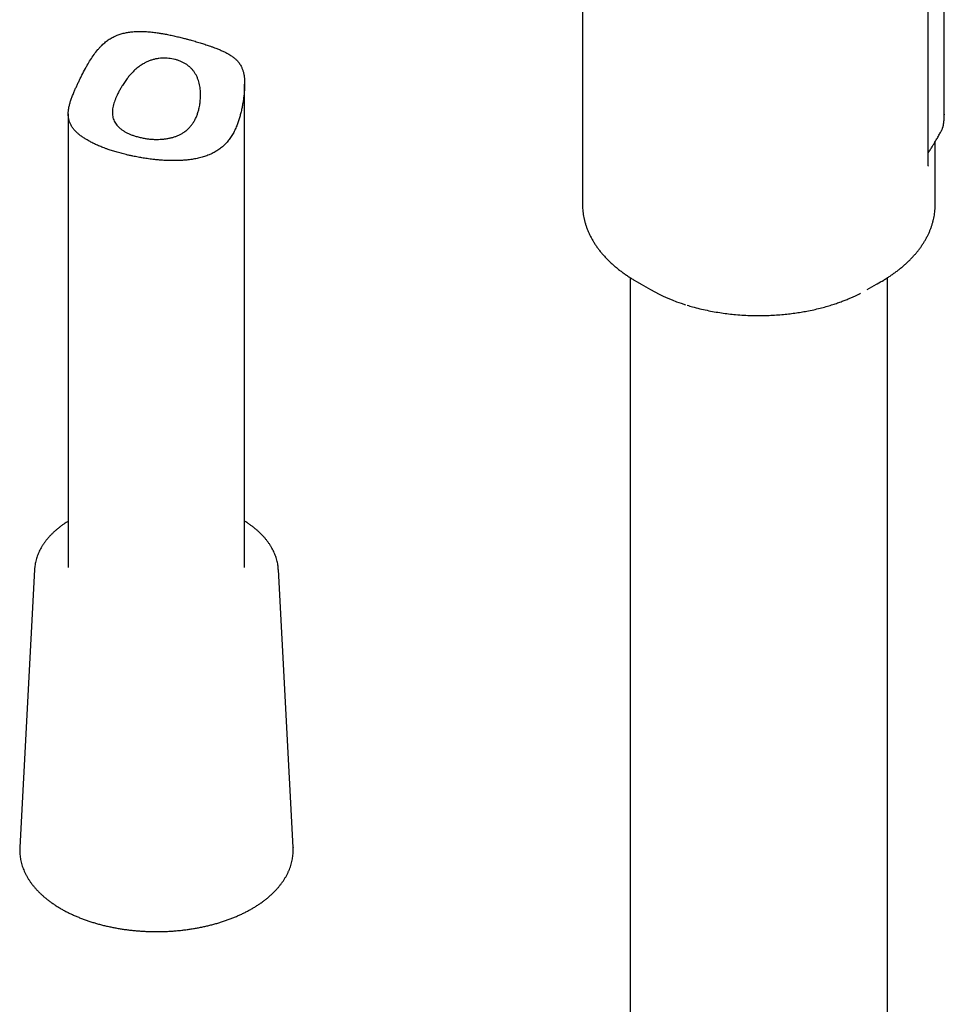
# Model space of a CAD drawing. Header units: millimetres. Extents: x 8 to 866, y 12 to 2084.
# Tile 4 of 98: x 670 to 749, y 513 to 596. Entities that reach past the tile are written whole.
import ezdxf

# ---------------------------------------------------------------- set-up
doc = ezdxf.new("R2010")
doc.units = ezdxf.units.MM

msp = doc.modelspace()

# ---------------------------------------------------------------- linework, layer by layer
at = {"color": 7, "linetype": 'Continuous', "lineweight": 30}
for p, q in [((749.048, 588.383), (749.048, 656.677)), ((747.682, 584.129), (747.682, 654.494)), ((718.28, 609.401), (718.28, 580.738)), ((689.55, 549.829), (689.55, 590.954)), ((674.55, 588.414), (674.55, 549.829)), ((749.047, 588.383), (749.047, 588.342)), ((748.824, 587.03), (748.825, 587.032)), ((748.28, 580.738), (748.28, 585.53)), ((718.28, 580.738), (718.28, 580.732)), ((722.33, 574.493), (722.33, 480.333)), ((744.23, 480.332), (744.23, 574.493)), ((722.879, 574.158), (724.07, 573.47)), ((742.49, 573.47), (743.681, 574.158)), ((671.684, 549.677), (670.428, 526.019)), ((671.685, 549.689), (671.684, 549.677)), ((693.672, 526.019), (692.416, 549.677)), ((670.428, 526.019), (670.429, 526.033)), ((693.672, 526.019), (693.673, 526.005))]:
    msp.add_line(p, q, dxfattribs=at)
at = {"color": 7, "linetype": 'Continuous', "lineweight": 30, "flags": 128}
msp.add_lwpolyline([(722.672, 574.28), (722.88, 574.157), (723.174, 573.992)], dxfattribs=at)
at = {"color": 7, "linetype": 'Continuous', "lineweight": 30}
for centre, radius, start, end in [((736.703, 586.237), 13.95, 298.36633, 301.02406), ((731.4, 586.353), 14.823, 240.35964, 252.93919)]:
    msp.add_arc(centre, radius, start, end, dxfattribs=at)
for points, knots in [([(677.594, 585.524), (677.675, 585.494), (677.878, 585.418), (678.219, 585.303), (678.619, 585.179), (679.035, 585.062), (679.417, 584.964), (679.755, 584.885), (680.095, 584.812), (680.486, 584.735), (680.934, 584.658), (681.388, 584.591), (681.797, 584.541), (682.154, 584.505), (682.51, 584.475), (682.914, 584.452), (683.369, 584.439), (683.822, 584.441), (684.221, 584.459), (684.566, 584.485), (684.908, 584.523), (685.294, 584.581), (685.719, 584.671), (686.134, 584.787), (686.491, 584.918), (686.82, 585.066), (687.122, 585.229), (687.435, 585.436), (687.73, 585.676), (688.002, 585.945), (688.249, 586.244), (688.472, 586.57), (688.671, 586.927), (688.835, 587.288), (688.971, 587.644), (689.084, 587.987), (689.184, 588.337), (689.271, 588.692), (689.348, 589.052), (689.413, 589.413), (689.467, 589.774), (689.508, 590.132), (689.537, 590.484), (689.551, 590.828), (689.55, 591.16), (689.53, 591.472), (689.491, 591.759), (689.431, 592.021), (689.351, 592.263), (689.26, 592.459), (689.168, 592.619), (689.05, 592.791), (688.897, 592.968), (688.701, 593.148), (688.526, 593.283), (688.36, 593.395), (688.181, 593.505), (687.961, 593.626), (687.694, 593.756), (687.406, 593.882), (687.133, 593.991), (686.877, 594.088), (686.601, 594.187), (686.263, 594.301), (685.861, 594.429), (685.44, 594.556), (685.05, 594.667), (684.714, 594.759), (684.392, 594.844), (684.035, 594.934), (683.625, 595.03), (683.208, 595.121), (682.833, 595.195), (682.5, 595.255), (682.161, 595.309), (681.769, 595.362), (681.326, 595.406), (680.882, 595.43), (680.487, 595.432), (680.117, 595.415), (679.774, 595.38), (679.409, 595.319), (679.048, 595.229), (678.696, 595.108), (678.357, 594.954), (678.031, 594.764), (677.721, 594.536), (677.461, 594.303), (677.247, 594.083), (677.013, 593.818), (676.74, 593.465), (676.439, 593.017), (676.199, 592.617), (675.956, 592.183), (675.759, 591.807), (675.573, 591.431), (675.437, 591.147), (675.304, 590.866), (675.178, 590.588), (675.048, 590.292), (674.919, 589.982), (674.799, 589.661), (674.7, 589.353), (674.625, 589.064), (674.575, 588.792), (674.549, 588.537), (674.549, 588.294), (674.575, 588.049), (674.633, 587.805), (674.729, 587.56), (674.859, 587.326), (675.001, 587.132), (675.158, 586.952), (675.327, 586.785), (675.544, 586.603), (675.787, 586.425), (676.025, 586.271), (676.281, 586.121), (676.551, 585.977), (676.876, 585.82), (677.222, 585.668), (677.47, 585.572), (677.594, 585.524)], [0, 0, 0, 0, 0.006109, 0.015351, 0.024631, 0.034024, 0.043456, 0.049801, 0.05591, 0.06515, 0.074427, 0.083813, 0.093235, 0.099571, 0.105778, 0.115164, 0.124584, 0.13411, 0.143673, 0.150101, 0.156523, 0.166247, 0.176013, 0.185917, 0.195874, 0.202588, 0.211423, 0.22031, 0.229314, 0.238387, 0.247234, 0.256154, 0.265226, 0.274374, 0.28202, 0.289703, 0.2974, 0.305161, 0.312931, 0.320759, 0.328599, 0.336467, 0.344274, 0.352119, 0.360074, 0.368109, 0.375929, 0.383824, 0.391852, 0.399937, 0.405355, 0.410774, 0.421694, 0.429982, 0.438298, 0.443882, 0.449588, 0.458202, 0.466843, 0.475566, 0.484319, 0.490196, 0.496532, 0.506135, 0.515785, 0.525583, 0.535432, 0.542073, 0.547758, 0.556354, 0.564982, 0.573705, 0.582457, 0.588337, 0.594371, 0.603488, 0.612636, 0.621883, 0.631165, 0.637405, 0.645226, 0.653081, 0.661018, 0.669009, 0.676855, 0.684776, 0.692867, 0.701042, 0.706494, 0.711946, 0.72294, 0.734049, 0.745189, 0.751759, 0.764926, 0.77159, 0.778269, 0.785057, 0.791876, 0.798755, 0.807502, 0.816319, 0.825275, 0.834299, 0.843031, 0.851812, 0.860683, 0.869595, 0.879993, 0.890445, 0.901001, 0.911607, 0.917809, 0.927185, 0.936596, 0.946113, 0.955667, 0.96209, 0.971492, 0.98093, 0.990445, 1, 1, 1, 1]), ([(680.314, 586.506), (680.223, 586.534), (680.041, 586.592), (679.783, 586.694), (679.538, 586.808), (679.311, 586.933), (679.105, 587.068), (678.92, 587.213), (678.756, 587.37), (678.616, 587.537), (678.501, 587.713), (678.411, 587.9), (678.346, 588.099), (678.308, 588.306), (678.296, 588.519), (678.307, 588.736), (678.341, 588.966), (678.396, 589.199), (678.468, 589.431), (678.553, 589.663), (678.653, 589.9), (678.756, 590.118), (678.871, 590.344), (678.998, 590.577), (679.172, 590.868), (679.381, 591.185), (679.612, 591.495), (679.84, 591.767), (680.087, 592.029), (680.383, 592.301), (680.679, 592.522), (680.947, 592.69), (681.178, 592.813), (681.437, 592.926), (681.706, 593.018), (681.981, 593.088), (682.257, 593.134), (682.535, 593.158), (682.814, 593.16), (683.09, 593.142), (683.358, 593.105), (683.619, 593.049), (683.873, 592.975), (684.119, 592.882), (684.354, 592.771), (684.578, 592.64), (684.788, 592.49), (684.978, 592.322), (685.146, 592.139), (685.294, 591.941), (685.423, 591.727), (685.532, 591.5), (685.619, 591.266), (685.688, 591.025), (685.74, 590.775), (685.773, 590.536), (685.795, 590.278), (685.803, 590.001), (685.791, 589.648), (685.749, 589.256), (685.675, 588.872), (685.582, 588.533), (685.479, 588.242), (685.353, 587.959), (685.202, 587.693), (685.026, 587.445), (684.827, 587.217), (684.6, 587.009), (684.362, 586.836), (684.121, 586.694), (683.882, 586.578), (683.63, 586.481), (683.366, 586.4), (683.093, 586.337), (682.812, 586.291), (682.524, 586.26), (682.227, 586.245), (681.924, 586.246), (681.617, 586.262), (681.309, 586.294), (680.986, 586.343), (680.65, 586.411), (680.427, 586.474), (680.314, 586.506)], [0, 0, 0, 0, 0.012363, 0.024903, 0.037532, 0.050345, 0.062708, 0.075248, 0.087878, 0.100694, 0.112997, 0.125488, 0.138077, 0.15087, 0.16262, 0.174558, 0.186594, 0.198832, 0.209949, 0.221068, 0.232405, 0.243744, 0.251884, 0.264175, 0.276468, 0.293221, 0.310068, 0.322887, 0.335705, 0.353098, 0.370818, 0.37975, 0.390922, 0.402092, 0.413501, 0.424911, 0.436088, 0.447267, 0.458689, 0.470111, 0.48128, 0.492449, 0.503841, 0.515233, 0.526855, 0.538476, 0.55027, 0.562248, 0.573577, 0.584907, 0.596498, 0.608089, 0.619126, 0.630165, 0.641376, 0.652589, 0.661373, 0.674632, 0.687892, 0.705976, 0.724176, 0.737087, 0.750133, 0.763258, 0.776563, 0.789481, 0.80265, 0.815949, 0.829521, 0.840684, 0.851848, 0.863242, 0.874635, 0.886116, 0.897597, 0.909224, 0.920999, 0.933118, 0.945402, 0.957771, 0.970312, 0.985082, 1, 1, 1, 1]), ([(749.01, 587.713), (749.021, 587.824), (749.043, 588.044), (749.046, 588.265), (749.047, 588.375)], [0, 0, 0, 0, 0.499463, 1, 1, 1, 1]), ([(747.682, 585.089), (747.722, 585.151), (747.817, 585.299), (747.961, 585.531), (748.109, 585.774), (748.24, 585.993), (748.353, 586.187), (748.455, 586.364), (748.548, 586.528), (748.633, 586.68), (748.7, 586.799), (748.754, 586.898), (748.792, 586.968), (748.818, 587.015), (748.826, 587.032)], [0, 0, 0, 0, 0.101604, 0.243468, 0.371205, 0.484741, 0.58404, 0.669399, 0.754466, 0.83047, 0.897423, 0.931002, 0.976392, 1, 1, 1, 1]), ([(748.825, 587.029), (748.838, 587.055), (748.863, 587.103), (748.895, 587.18), (748.921, 587.254), (748.938, 587.311), (748.949, 587.35), (748.956, 587.378), (748.964, 587.414), (748.977, 587.48), (748.994, 587.579), (749.005, 587.665), (749.01, 587.714)], [0, 0, 0, 0, 0.115991, 0.217194, 0.302226, 0.395378, 0.425388, 0.447515, 0.520235, 0.637156, 0.797127, 1, 1, 1, 1]), ([(748.279, 585.525), (748.277, 585.635), (748.275, 585.8), (748.258, 585.961), (748.252, 586.014)], [0, 0, 0, 0, 0.66967, 1, 1, 1, 1]), ([(747.695, 583.973), (747.695, 583.973), (747.696, 583.973), (747.693, 583.984), (747.689, 584.008), (747.683, 584.052), (747.682, 584.102), (747.682, 584.128)], [0, 0, 0, 0, 0.10553, 0.291738, 0.501009, 0.735816, 1, 1, 1, 1]), ([(718.28, 580.731), (718.281, 580.655), (718.283, 580.492), (718.3, 580.242), (718.328, 579.982), (718.369, 579.722), (718.422, 579.462), (718.488, 579.202), (718.566, 578.942), (718.656, 578.683), (718.759, 578.425), (718.875, 578.168), (719.003, 577.912), (719.144, 577.658), (719.298, 577.405), (719.465, 577.155), (719.644, 576.908), (719.836, 576.663), (720.041, 576.421), (720.258, 576.183), (720.487, 575.949), (720.728, 575.719), (720.972, 575.501), (721.226, 575.287), (721.481, 575.086), (721.745, 574.89), (722.007, 574.705), (722.278, 574.525), (722.498, 574.384), (722.631, 574.306), (722.668, 574.284)], [0, 0, 0, 0, 0.030874, 0.065862, 0.100986, 0.136271, 0.171739, 0.207411, 0.243308, 0.279444, 0.315832, 0.352481, 0.389395, 0.426574, 0.464016, 0.501711, 0.539649, 0.577815, 0.616192, 0.654762, 0.693506, 0.732403, 0.771435, 0.806542, 0.845671, 0.880832, 0.916009, 0.951194, 0.986381, 1, 1, 1, 1]), ([(743.897, 574.287), (743.939, 574.311), (744.076, 574.393), (744.301, 574.537), (744.572, 574.718), (744.835, 574.904), (745.091, 575.095), (745.338, 575.291), (745.576, 575.491), (745.806, 575.696), (746.027, 575.904), (746.238, 576.117), (746.441, 576.334), (746.633, 576.554), (746.816, 576.779), (746.988, 577.006), (747.151, 577.237), (747.303, 577.471), (747.445, 577.708), (747.575, 577.948), (747.696, 578.19), (747.805, 578.435), (747.903, 578.682), (747.99, 578.931), (748.066, 579.182), (748.131, 579.434), (748.184, 579.688), (748.226, 579.943), (748.256, 580.199), (748.274, 580.457), (748.281, 580.637), (748.28, 580.732), (748.279, 580.74)], [0, 0, 0, 0, 0.0151955, 0.0505058, 0.0858423, 0.1211994, 0.1565718, 0.1919539, 0.2273396, 0.2627223, 0.2980949, 0.3334501, 0.3687801, 0.4040771, 0.4393333, 0.4745415, 0.5096947, 0.5447874, 0.5798151, 0.6147752, 0.6496672, 0.6844928, 0.7192566, 0.7539657, 0.7886303, 0.8232635, 0.857881, 0.892501, 0.927144, 0.9618325, 0.9965902, 1, 1, 1, 1]), ([(727.179, 572.144), (727.329, 572.099), (727.679, 571.992), (728.244, 571.847), (728.863, 571.707), (729.481, 571.589), (730.093, 571.49), (730.698, 571.41), (731.334, 571.345), (731.996, 571.297), (732.681, 571.268), (733.347, 571.26), (733.992, 571.272), (734.614, 571.3), (735.212, 571.344), (735.786, 571.402), (736.334, 571.471), (736.857, 571.551), (737.392, 571.646), (737.934, 571.758), (738.478, 571.887), (738.981, 572.022), (739.446, 572.16), (739.873, 572.299), (740.263, 572.438), (740.617, 572.573), (740.938, 572.704), (741.227, 572.83), (741.486, 572.948), (741.716, 573.059), (741.862, 573.131), (741.93, 573.167), (741.931, 573.167)], [0, 0, 0, 0, 0.032093, 0.075026, 0.117037, 0.158125, 0.198292, 0.237538, 0.275863, 0.320637, 0.364087, 0.406213, 0.447016, 0.486496, 0.524656, 0.561493, 0.597011, 0.631208, 0.664086, 0.703327, 0.740508, 0.77563, 0.808693, 0.839698, 0.868645, 0.895534, 0.920367, 0.943177, 0.963995, 0.98282, 0.999653, 1, 1, 1, 1]), ([(674.55, 553.775), (674.506, 553.748), (674.381, 553.671), (674.183, 553.537), (673.956, 553.375), (673.739, 553.208), (673.531, 553.036), (673.333, 552.86), (673.146, 552.679), (672.968, 552.494), (672.801, 552.306), (672.646, 552.114), (672.501, 551.919), (672.367, 551.721), (672.245, 551.52), (672.135, 551.316), (672.037, 551.111), (671.95, 550.904), (671.875, 550.695), (671.812, 550.485), (671.761, 550.275), (671.723, 550.063), (671.697, 549.868), (671.689, 549.744), (671.686, 549.691)], [0, 0, 0, 0, 0.025403, 0.073187, 0.120969, 0.168739, 0.216489, 0.264204, 0.311872, 0.359475, 0.406996, 0.454417, 0.501718, 0.548881, 0.595887, 0.642723, 0.689376, 0.73584, 0.782115, 0.828206, 0.874125, 0.919892, 0.96553, 1, 1, 1, 1]), ([(692.415, 549.673), (692.412, 549.727), (692.405, 549.852), (692.38, 550.046), (692.342, 550.257), (692.293, 550.466), (692.232, 550.675), (692.159, 550.882), (692.074, 551.087), (691.978, 551.291), (691.87, 551.492), (691.751, 551.692), (691.62, 551.889), (691.478, 552.083), (691.325, 552.274), (691.162, 552.462), (690.987, 552.646), (690.802, 552.826), (690.607, 553.003), (690.402, 553.175), (690.187, 553.343), (689.962, 553.505), (689.751, 553.65), (689.61, 553.738), (689.55, 553.775)], [0, 0, 0, 0, 0.0346422, 0.0799318, 0.1252718, 0.1706963, 0.2162355, 0.261915, 0.3077546, 0.353768, 0.3999624, 0.446339, 0.4928933, 0.5396161, 0.5864942, 0.6335117, 0.6806514, 0.7278949, 0.7752243, 0.8226227, 0.8700742, 0.9175648, 0.965082, 1, 1, 1, 1]), ([(670.43, 526.034), (670.429, 526.021), (670.422, 525.934), (670.421, 525.772), (670.427, 525.549), (670.446, 525.326), (670.477, 525.103), (670.52, 524.882), (670.574, 524.661), (670.64, 524.442), (670.718, 524.224), (670.808, 524.007), (670.909, 523.792), (671.021, 523.579), (671.145, 523.369), (671.281, 523.161), (671.427, 522.955), (671.585, 522.753), (671.754, 522.553), (671.933, 522.357), (672.123, 522.165), (672.324, 521.976), (672.534, 521.792), (672.755, 521.612), (672.985, 521.437), (673.224, 521.266), (673.472, 521.1), (673.729, 520.939), (673.994, 520.783), (674.268, 520.632), (674.55, 520.487), (674.839, 520.348), (675.135, 520.214), (675.438, 520.086), (675.748, 519.964), (676.064, 519.848), (676.386, 519.738), (676.714, 519.634), (677.047, 519.537), (677.385, 519.446), (677.728, 519.361), (678.075, 519.283), (678.426, 519.212), (678.781, 519.147), (679.139, 519.089), (679.499, 519.037), (679.863, 518.993), (680.228, 518.955), (680.595, 518.925), (680.964, 518.901), (681.334, 518.884), (681.704, 518.874), (682.075, 518.871), (682.446, 518.875), (682.816, 518.886), (683.186, 518.904), (683.555, 518.928), (683.922, 518.96), (684.287, 518.999), (684.65, 519.044), (685.01, 519.096), (685.367, 519.155), (685.721, 519.221), (686.072, 519.293), (686.418, 519.372), (686.76, 519.457), (687.098, 519.549), (687.43, 519.648), (687.757, 519.752), (688.079, 519.863), (688.394, 519.98), (688.703, 520.103), (689.005, 520.231), (689.301, 520.366), (689.589, 520.506), (689.869, 520.652), (690.142, 520.804), (690.407, 520.96), (690.663, 521.122), (690.91, 521.289), (691.149, 521.461), (691.378, 521.638), (691.597, 521.819), (691.807, 522.005), (692.006, 522.194), (692.196, 522.388), (692.374, 522.586), (692.542, 522.787), (692.699, 522.991), (692.845, 523.199), (692.979, 523.409), (693.102, 523.622), (693.213, 523.837), (693.313, 524.054), (693.4, 524.272), (693.476, 524.492), (693.54, 524.713), (693.592, 524.936), (693.631, 525.158), (693.659, 525.382), (693.675, 525.605), (693.68, 525.812), (693.674, 525.945), (693.672, 526.003)], [0, 0, 0, 0, 0.0016989, 0.0113824, 0.0210603, 0.0307377, 0.0404203, 0.0501144, 0.0598257, 0.0695595, 0.0793199, 0.0891102, 0.0989325, 0.1087881, 0.1186771, 0.1285985, 0.1385509, 0.1485319, 0.1585388, 0.1685687, 0.1786184, 0.1886848, 0.1987648, 0.2088558, 0.2189551, 0.2290605, 0.2391699, 0.2492817, 0.2593944, 0.2695065, 0.2796172, 0.2897259, 0.2998319, 0.3099349, 0.3200347, 0.3301311, 0.340224, 0.3503136, 0.3603997, 0.3704826, 0.3805624, 0.3906392, 0.4007132, 0.4107847, 0.4208539, 0.430921, 0.4409863, 0.4510499, 0.4611123, 0.4711735, 0.481234, 0.4912939, 0.5013535, 0.5114131, 0.5214729, 0.5315331, 0.541594, 0.5516559, 0.5617189, 0.5717835, 0.5818498, 0.5919182, 0.6019888, 0.6120619, 0.6221378, 0.6322167, 0.6422988, 0.6523843, 0.6624734, 0.6725663, 0.682663, 0.6927637, 0.7028683, 0.7129768, 0.723089, 0.7332047, 0.7433234, 0.7534448, 0.763568, 0.7736922, 0.7838158, 0.7939374, 0.8040551, 0.8141669, 0.8242704, 0.834363, 0.8444417, 0.8545033, 0.8645447, 0.8745623, 0.8845533, 0.8945146, 0.904444, 0.9143397, 0.924201, 0.9340279, 0.9438217, 0.9535847, 0.9633204, 0.9730331, 0.9827281, 0.9924113, 1, 1, 1, 1])]:
    msp.add_open_spline(points, degree=3, knots=knots, dxfattribs=at)

doc.saveas('drawing.dxf')
